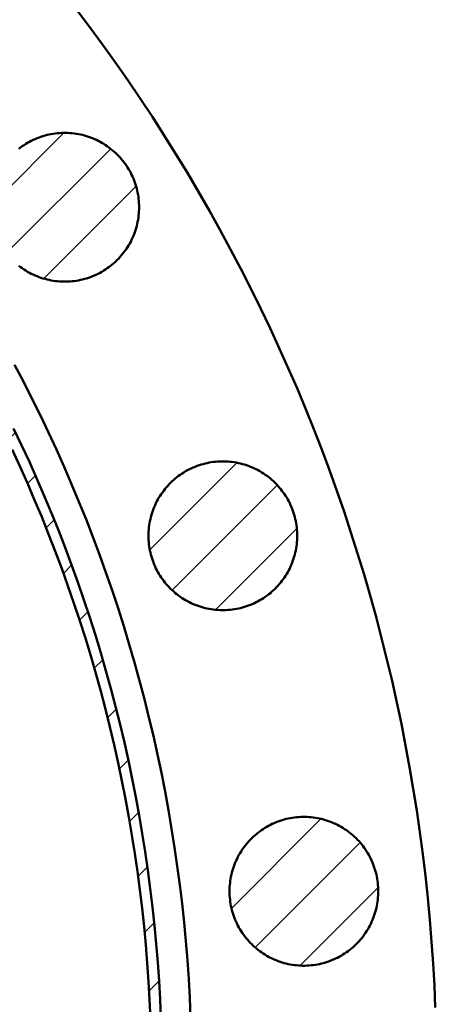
# Model space of a CAD drawing. Header units: millimetres. Extents: x 0 to 841, y 0 to 594.
# Tile 249 of 256: x 236 to 260, y 444 to 500. Entities that reach past the tile are written whole.
import ezdxf

# ---------------------------------------------------------------- set-up
doc = ezdxf.new("R2010")
doc.units = ezdxf.units.MM
doc.layers.add('ACH', color=7, linetype='CONTINUOUS', lineweight=13)
doc.layers.add('VIS', color=7, linetype='CONTINUOUS', lineweight=50)

msp = doc.modelspace()

# ---------------------------------------------------------------- hatches: boundary and pattern name
at = {"layer": 'ACH'}
h = msp.add_hatch(dxfattribs=at)
h.set_pattern_fill('ANSI31', scale=0.8)
h.paths.add_polyline_path([(244.3, 440), (244.29, 438.676), (244.258, 437.352), (244.206, 436.029), (244.134, 434.707), (244.04, 433.386), (243.926, 432.067), (243.791, 430.749), (243.635, 429.434), (243.459, 428.122), (243.262, 426.813), (243.045, 425.506), (242.807, 424.204), (242.548, 422.905), (242.27, 421.611), (241.971, 420.321), (241.652, 419.035), (241.312, 417.756), (240.953, 416.481), (240.573, 415.212), (240.174, 413.95), (239.755, 412.694), (239.316, 411.444), (238.858, 410.202), (238.38, 408.967), (237.883, 407.74), (237.367, 406.52), (236.831, 405.309), (236.277, 404.107), (235.704, 402.913), (235.112, 401.729), (234.501, 400.554), (233.873, 399.388), (233.226, 398.233), (232.561, 397.088), (231.878, 395.953), (231.177, 394.83), (230.459, 393.717), (229.723, 392.616), (228.97, 391.527), (228.2, 390.45), (227.413, 389.385), (226.61, 388.332), (225.79, 387.292), (224.954, 386.265), (224.102, 385.252), (223.234, 384.251), (222.351, 383.265), (221.452, 382.293), (220.538, 381.335), (219.609, 380.391), (218.665, 379.462), (217.707, 378.548), (216.735, 377.649), (215.749, 376.766), (214.748, 375.898), (213.735, 375.046), (212.708, 374.21), (211.668, 373.39), (210.615, 372.587), (209.55, 371.8), (208.473, 371.03), (207.384, 370.277), (206.283, 369.541), (205.17, 368.823), (204.047, 368.122), (202.912, 367.439), (201.767, 366.774), (200.612, 366.127), (199.446, 365.499), (198.271, 364.888), (197.087, 364.296), (195.893, 363.723), (194.691, 363.169), (193.48, 362.633), (192.26, 362.117), (191.033, 361.62), (189.798, 361.142), (188.556, 360.684), (187.306, 360.245), (186.05, 359.826), (184.788, 359.427), (183.519, 359.047), (182.244, 358.688), (180.965, 358.348), (179.679, 358.029), (178.389, 357.73), (177.095, 357.452), (175.796, 357.193), (174.494, 356.955), (173.187, 356.738), (171.878, 356.541), (170.566, 356.365), (169.251, 356.209), (167.933, 356.074), (166.614, 355.96), (165.293, 355.866), (163.971, 355.794), (162.648, 355.742), (161.324, 355.71), (160, 355.7), (158.676, 355.71), (157.352, 355.742), (156.029, 355.794), (154.707, 355.866), (153.386, 355.96), (152.067, 356.074), (150.749, 356.209), (149.434, 356.365), (148.122, 356.541), (146.813, 356.738), (145.506, 356.955), (144.204, 357.193), (142.905, 357.452), (141.611, 357.73), (140.321, 358.029), (139.035, 358.348), (137.756, 358.688), (136.481, 359.047), (135.212, 359.427), (133.95, 359.826), (132.694, 360.245), (131.444, 360.684), (130.202, 361.142), (128.967, 361.62), (127.74, 362.117), (126.52, 362.633), (125.309, 363.169), (124.107, 363.723), (122.913, 364.296), (121.729, 364.888), (120.554, 365.499), (119.388, 366.127), (118.233, 366.774), (117.088, 367.439), (115.953, 368.122), (114.83, 368.823), (113.717, 369.541), (112.616, 370.277), (111.527, 371.03), (110.45, 371.8), (109.385, 372.587), (108.332, 373.39), (107.292, 374.21), (106.265, 375.046), (105.252, 375.898), (104.251, 376.766), (103.265, 377.649), (102.293, 378.548), (101.335, 379.462), (100.391, 380.391), (99.462, 381.335), (98.548, 382.293), (97.649, 383.265), (96.766, 384.251), (95.898, 385.252), (95.046, 386.265), (94.21, 387.292), (93.39, 388.332), (92.587, 389.385), (91.8, 390.45), (91.03, 391.527), (90.277, 392.616), (89.541, 393.717), (88.823, 394.83), (88.122, 395.953), (87.439, 397.088), (86.774, 398.233), (86.127, 399.388), (85.499, 400.554), (84.888, 401.729), (84.296, 402.913), (83.723, 404.107), (83.169, 405.309), (82.633, 406.52), (82.117, 407.74), (81.62, 408.967), (81.142, 410.202), (80.684, 411.444), (80.245, 412.694), (79.826, 413.95), (79.427, 415.212), (79.047, 416.481), (78.688, 417.756), (78.348, 419.035), (78.029, 420.321), (77.73, 421.611), (77.452, 422.905), (77.193, 424.204), (76.955, 425.506), (76.738, 426.813), (76.541, 428.122), (76.365, 429.434), (76.209, 430.749), (76.074, 432.067), (75.96, 433.386), (75.866, 434.707), (75.794, 436.029), (75.742, 437.352), (75.71, 438.676), (75.7, 440), (75.71, 441.324), (75.742, 442.648), (75.794, 443.971), (75.866, 445.293), (75.96, 446.614), (76.074, 447.933), (76.209, 449.251), (76.365, 450.566), (76.541, 451.878), (76.738, 453.187), (76.955, 454.494), (77.193, 455.796), (77.452, 457.095), (77.73, 458.389), (78.029, 459.679), (78.348, 460.965), (78.688, 462.244), (79.047, 463.519), (79.427, 464.788), (79.826, 466.05), (80.245, 467.306), (80.684, 468.556), (81.142, 469.798), (81.62, 471.033), (82.117, 472.26), (82.633, 473.48), (83.169, 474.691), (83.723, 475.893), (84.296, 477.087), (84.888, 478.271), (85.499, 479.446), (86.127, 480.612), (86.774, 481.767), (87.439, 482.912), (88.122, 484.047), (88.823, 485.17), (89.541, 486.283), (90.277, 487.384), (91.03, 488.473), (91.8, 489.55), (92.587, 490.615), (93.39, 491.668), (94.21, 492.708), (95.046, 493.735), (95.898, 494.748), (96.766, 495.749), (97.649, 496.735), (98.548, 497.707), (99.462, 498.665), (100.391, 499.609), (101.335, 500.538), (102.293, 501.452), (103.265, 502.351), (104.251, 503.234), (105.252, 504.102), (106.265, 504.954), (107.292, 505.79), (108.332, 506.61), (109.385, 507.413), (110.45, 508.2), (111.527, 508.97), (112.616, 509.723), (113.717, 510.459), (114.83, 511.177), (115.953, 511.878), (117.088, 512.561), (118.233, 513.226), (119.388, 513.873), (120.554, 514.501), (121.729, 515.112), (122.913, 515.704), (124.107, 516.277), (125.309, 516.831), (126.52, 517.367), (127.74, 517.883), (128.967, 518.38), (130.202, 518.858), (131.444, 519.316), (132.694, 519.755), (133.95, 520.174), (135.212, 520.573), (136.481, 520.953), (137.756, 521.312), (139.035, 521.652), (140.321, 521.971), (141.611, 522.27), (142.905, 522.548), (144.204, 522.807), (145.506, 523.045), (146.813, 523.262), (148.122, 523.459), (149.434, 523.635), (150.749, 523.791), (152.067, 523.926), (153.386, 524.04), (154.707, 524.134), (156.029, 524.206), (157.352, 524.258), (158.676, 524.29), (160, 524.3), (161.324, 524.29), (162.648, 524.258), (163.971, 524.206), (165.293, 524.134), (166.614, 524.04), (167.933, 523.926), (169.251, 523.791), (170.566, 523.635), (171.878, 523.459), (173.187, 523.262), (174.494, 523.045), (175.796, 522.807), (177.095, 522.548), (178.389, 522.27), (179.679, 521.971), (180.965, 521.652), (182.244, 521.312), (183.519, 520.953), (184.788, 520.573), (186.05, 520.174), (187.306, 519.755), (188.556, 519.316), (189.798, 518.858), (191.033, 518.38), (192.26, 517.883), (193.48, 517.367), (194.691, 516.831), (195.893, 516.277), (197.087, 515.704), (198.271, 515.112), (199.446, 514.501), (200.612, 513.873), (201.767, 513.226), (202.912, 512.561), (204.047, 511.878), (205.17, 511.177), (206.283, 510.459), (207.384, 509.723), (208.473, 508.97), (209.55, 508.2), (210.615, 507.413), (211.668, 506.61), (212.708, 505.79), (213.735, 504.954), (214.748, 504.102), (215.749, 503.234), (216.735, 502.351), (217.707, 501.452), (218.665, 500.538), (219.609, 499.609), (220.538, 498.665), (221.452, 497.707), (222.351, 496.735), (223.234, 495.749), (224.102, 494.748), (224.954, 493.735), (225.79, 492.708), (226.61, 491.668), (227.413, 490.615), (228.2, 489.55), (228.97, 488.473), (229.723, 487.384), (230.459, 486.283), (231.177, 485.17), (231.878, 484.047), (232.561, 482.912), (233.226, 481.767), (233.873, 480.612), (234.501, 479.446), (235.112, 478.271), (235.704, 477.087), (236.277, 475.893), (236.831, 474.691), (237.367, 473.48), (237.883, 472.26), (238.38, 471.033), (238.858, 469.798), (239.316, 468.556), (239.755, 467.306), (240.174, 466.05), (240.573, 464.788), (240.953, 463.519), (241.312, 462.244), (241.652, 460.965), (241.971, 459.679), (242.27, 458.389), (242.548, 457.095), (242.807, 455.796), (243.045, 454.494), (243.262, 453.187), (243.459, 451.878), (243.635, 450.566), (243.791, 449.251), (243.926, 447.933), (244.04, 446.614), (244.134, 445.293), (244.206, 443.971), (244.258, 442.648), (244.29, 441.324)])
h.paths.add_polyline_path([(243.7, 440), (243.69, 441.315), (243.659, 442.629), (243.607, 443.943), (243.535, 445.256), (243.442, 446.567), (243.329, 447.877), (243.195, 449.185), (243.04, 450.49), (242.865, 451.793), (242.67, 453.094), (242.454, 454.39), (242.217, 455.684), (241.961, 456.973), (241.684, 458.259), (241.387, 459.539), (241.07, 460.815), (240.733, 462.086), (240.377, 463.352), (240, 464.611), (239.603, 465.865), (239.187, 467.112), (238.752, 468.352), (238.297, 469.586), (237.822, 470.812), (237.329, 472.031), (236.816, 473.241), (236.284, 474.444), (235.734, 475.638), (235.165, 476.823), (234.577, 477.999), (233.971, 479.166), (233.347, 480.323), (232.704, 481.47), (232.044, 482.607), (231.366, 483.733), (230.67, 484.849), (229.957, 485.953), (229.227, 487.046), (228.479, 488.128), (227.715, 489.198), (226.934, 490.255), (226.136, 491.3), (225.322, 492.333), (224.492, 493.352), (223.646, 494.359), (222.784, 495.352), (221.907, 496.331), (221.015, 497.297), (220.107, 498.248), (219.185, 499.185), (218.248, 500.107), (217.297, 501.015), (216.331, 501.907), (215.352, 502.784), (214.359, 503.646), (213.352, 504.492), (212.333, 505.322), (211.3, 506.136), (210.255, 506.934), (209.198, 507.715), (208.128, 508.479), (207.046, 509.227), (205.953, 509.957), (204.849, 510.67), (203.733, 511.366), (202.607, 512.044), (201.47, 512.704), (200.323, 513.347), (199.166, 513.971), (197.999, 514.577), (196.823, 515.165), (195.638, 515.734), (194.444, 516.284), (193.241, 516.816), (192.031, 517.329), (190.812, 517.822), (189.586, 518.297), (188.352, 518.752), (187.112, 519.187), (185.865, 519.603), (184.611, 520), (183.352, 520.377), (182.086, 520.733), (180.815, 521.07), (179.539, 521.387), (178.259, 521.684), (176.973, 521.961), (175.684, 522.217), (174.39, 522.454), (173.094, 522.67), (171.793, 522.865), (170.49, 523.04), (169.185, 523.195), (167.877, 523.329), (166.567, 523.442), (165.256, 523.535), (163.943, 523.607), (162.629, 523.659), (161.315, 523.69), (160, 523.7), (158.685, 523.69), (157.371, 523.659), (156.057, 523.607), (154.744, 523.535), (153.433, 523.442), (152.123, 523.329), (150.815, 523.195), (149.51, 523.04), (148.207, 522.865), (146.906, 522.67), (145.61, 522.454), (144.316, 522.217), (143.027, 521.961), (141.741, 521.684), (140.461, 521.387), (139.185, 521.07), (137.914, 520.733), (136.648, 520.377), (135.389, 520), (134.135, 519.603), (132.888, 519.187), (131.648, 518.752), (130.414, 518.297), (129.188, 517.822), (127.969, 517.329), (126.759, 516.816), (125.556, 516.284), (124.362, 515.734), (123.177, 515.165), (122.001, 514.577), (120.834, 513.971), (119.677, 513.347), (118.53, 512.704), (117.393, 512.044), (116.267, 511.366), (115.151, 510.67), (114.047, 509.957), (112.954, 509.227), (111.872, 508.479), (110.802, 507.715), (109.745, 506.934), (108.7, 506.136), (107.667, 505.322), (106.648, 504.492), (105.641, 503.646), (104.648, 502.784), (103.669, 501.907), (102.703, 501.015), (101.752, 500.107), (100.815, 499.185), (99.893, 498.248), (98.985, 497.297), (98.093, 496.331), (97.216, 495.352), (96.354, 494.359), (95.508, 493.352), (94.678, 492.333), (93.864, 491.3), (93.066, 490.255), (92.285, 489.198), (91.521, 488.128), (90.773, 487.046), (90.043, 485.953), (89.33, 484.849), (88.634, 483.733), (87.956, 482.607), (87.296, 481.47), (86.653, 480.323), (86.029, 479.166), (85.423, 477.999), (84.835, 476.823), (84.266, 475.638), (83.716, 474.444), (83.184, 473.241), (82.671, 472.031), (82.178, 470.812), (81.703, 469.586), (81.248, 468.352), (80.813, 467.112), (80.397, 465.865), (80, 464.611), (79.623, 463.352), (79.267, 462.086), (78.93, 460.815), (78.613, 459.539), (78.316, 458.259), (78.039, 456.973), (77.783, 455.684), (77.546, 454.39), (77.33, 453.094), (77.135, 451.793), (76.96, 450.49), (76.805, 449.185), (76.671, 447.877), (76.558, 446.567), (76.465, 445.256), (76.393, 443.943), (76.341, 442.629), (76.31, 441.315), (76.3, 440), (76.31, 438.685), (76.341, 437.371), (76.393, 436.057), (76.465, 434.744), (76.558, 433.433), (76.671, 432.123), (76.805, 430.815), (76.96, 429.51), (77.135, 428.207), (77.33, 426.906), (77.546, 425.61), (77.783, 424.316), (78.039, 423.027), (78.316, 421.741), (78.613, 420.461), (78.93, 419.185), (79.267, 417.914), (79.623, 416.648), (80, 415.389), (80.397, 414.135), (80.813, 412.888), (81.248, 411.648), (81.703, 410.414), (82.178, 409.188), (82.671, 407.969), (83.184, 406.759), (83.716, 405.556), (84.266, 404.362), (84.835, 403.177), (85.423, 402.001), (86.029, 400.834), (86.653, 399.677), (87.296, 398.53), (87.956, 397.393), (88.634, 396.267), (89.33, 395.151), (90.043, 394.047), (90.773, 392.954), (91.521, 391.872), (92.285, 390.802), (93.066, 389.745), (93.864, 388.7), (94.678, 387.667), (95.508, 386.648), (96.354, 385.641), (97.216, 384.648), (98.093, 383.669), (98.985, 382.703), (99.893, 381.752), (100.815, 380.815), (101.752, 379.893), (102.703, 378.985), (103.669, 378.093), (104.648, 377.216), (105.641, 376.354), (106.648, 375.508), (107.667, 374.678), (108.7, 373.864), (109.745, 373.066), (110.802, 372.285), (111.872, 371.521), (112.954, 370.773), (114.047, 370.043), (115.151, 369.33), (116.267, 368.634), (117.393, 367.956), (118.53, 367.296), (119.677, 366.653), (120.834, 366.029), (122.001, 365.423), (123.177, 364.835), (124.362, 364.266), (125.556, 363.716), (126.759, 363.184), (127.969, 362.671), (129.188, 362.178), (130.414, 361.703), (131.648, 361.248), (132.888, 360.813), (134.135, 360.397), (135.389, 360), (136.648, 359.623), (137.914, 359.267), (139.185, 358.93), (140.461, 358.613), (141.741, 358.316), (143.027, 358.039), (144.316, 357.783), (145.61, 357.546), (146.906, 357.33), (148.207, 357.135), (149.51, 356.96), (150.815, 356.805), (152.123, 356.671), (153.433, 356.558), (154.744, 356.465), (156.057, 356.393), (157.371, 356.341), (158.685, 356.31), (160, 356.3), (161.315, 356.31), (162.629, 356.341), (163.943, 356.393), (165.256, 356.465), (166.567, 356.558), (167.877, 356.671), (169.185, 356.805), (170.49, 356.96), (171.793, 357.135), (173.094, 357.33), (174.39, 357.546), (175.684, 357.783), (176.973, 358.039), (178.259, 358.316), (179.539, 358.613), (180.815, 358.93), (182.086, 359.267), (183.352, 359.623), (184.611, 360), (185.865, 360.397), (187.112, 360.813), (188.352, 361.248), (189.586, 361.703), (190.812, 362.178), (192.031, 362.671), (193.241, 363.184), (194.444, 363.716), (195.638, 364.266), (196.823, 364.835), (197.999, 365.423), (199.166, 366.029), (200.323, 366.653), (201.47, 367.296), (202.607, 367.956), (203.733, 368.634), (204.849, 369.33), (205.953, 370.043), (207.046, 370.773), (208.128, 371.521), (209.198, 372.285), (210.255, 373.066), (211.3, 373.864), (212.333, 374.678), (213.352, 375.508), (214.359, 376.354), (215.352, 377.216), (216.331, 378.093), (217.297, 378.985), (218.248, 379.893), (219.185, 380.815), (220.107, 381.752), (221.015, 382.703), (221.907, 383.669), (222.784, 384.648), (223.646, 385.641), (224.492, 386.648), (225.322, 387.667), (226.136, 388.7), (226.934, 389.745), (227.715, 390.802), (228.479, 391.872), (229.227, 392.954), (229.957, 394.047), (230.67, 395.151), (231.366, 396.267), (232.044, 397.393), (232.704, 398.53), (233.347, 399.677), (233.971, 400.834), (234.577, 402.001), (235.165, 403.177), (235.734, 404.362), (236.284, 405.556), (236.816, 406.759), (237.329, 407.969), (237.822, 409.188), (238.297, 410.414), (238.752, 411.648), (239.187, 412.888), (239.603, 414.135), (240, 415.389), (240.377, 416.648), (240.733, 417.914), (241.07, 419.185), (241.387, 420.461), (241.684, 421.741), (241.961, 423.027), (242.217, 424.316), (242.454, 425.61), (242.67, 426.906), (242.865, 428.207), (243.04, 429.51), (243.195, 430.815), (243.329, 432.123), (243.442, 433.433), (243.535, 434.744), (243.607, 436.057), (243.659, 437.371), (243.69, 438.685)], flags=16)
h = msp.add_hatch(dxfattribs=at)
h.set_pattern_fill('ANSI31', scale=0.8)
h.paths.add_polyline_path([(242.995, 489.479), (242.994, 489.359), (242.989, 489.239), (242.98, 489.119), (242.968, 488.999), (242.953, 488.88), (242.934, 488.761), (242.912, 488.642), (242.887, 488.525), (242.858, 488.408), (242.826, 488.292), (242.791, 488.177), (242.753, 488.063), (242.711, 487.95), (242.666, 487.839), (242.618, 487.728), (242.567, 487.62), (242.513, 487.512), (242.456, 487.406), (242.396, 487.302), (242.332, 487.2), (242.267, 487.099), (242.198, 487), (242.126, 486.904), (242.052, 486.809), (241.975, 486.717), (241.896, 486.626), (241.814, 486.538), (241.729, 486.453), (241.642, 486.369), (241.553, 486.289), (241.462, 486.21), (241.368, 486.135), (241.273, 486.062), (241.175, 485.992), (241.075, 485.924), (240.974, 485.86), (240.87, 485.798), (240.765, 485.74), (240.659, 485.684), (240.551, 485.631), (240.441, 485.582), (240.33, 485.535), (240.218, 485.492), (240.104, 485.452), (239.99, 485.415), (239.874, 485.382), (239.758, 485.351), (239.641, 485.324), (239.523, 485.301), (239.404, 485.28), (239.285, 485.263), (239.166, 485.25), (239.046, 485.24), (238.926, 485.233), (238.805, 485.229), (238.685, 485.229), (238.565, 485.233), (238.445, 485.24), (238.325, 485.25), (238.206, 485.263), (238.086, 485.28), (237.968, 485.301), (237.85, 485.324), (237.733, 485.351), (237.616, 485.382), (237.501, 485.415), (237.386, 485.452), (237.273, 485.492), (237.161, 485.535), (237.05, 485.582), (236.94, 485.631), (236.832, 485.684), (236.725, 485.74), (236.62, 485.798), (236.517, 485.86), (236.416, 485.924), (236.316, 485.992), (236.218, 486.062), (236.122, 486.135), (236.029, 486.21), (235.937, 486.289), (235.848, 486.369), (235.761, 486.453), (235.677, 486.538), (235.595, 486.626), (235.516, 486.717), (235.439, 486.809), (235.364, 486.904), (235.293, 487), (235.224, 487.099), (235.158, 487.2), (235.095, 487.302), (235.035, 487.406), (234.978, 487.512), (234.924, 487.62), (234.873, 487.728), (234.825, 487.839), (234.78, 487.95), (234.738, 488.063), (234.7, 488.177), (234.664, 488.292), (234.632, 488.408), (234.604, 488.525), (234.578, 488.642), (234.556, 488.761), (234.538, 488.88), (234.523, 488.999), (234.511, 489.119), (234.502, 489.239), (234.497, 489.359), (234.495, 489.479), (234.497, 489.599), (234.502, 489.719), (234.511, 489.839), (234.523, 489.959), (234.538, 490.078), (234.556, 490.197), (234.578, 490.315), (234.604, 490.433), (234.632, 490.55), (234.664, 490.666), (234.7, 490.781), (234.738, 490.895), (234.78, 491.008), (234.825, 491.119), (234.873, 491.23), (234.924, 491.338), (234.978, 491.446), (235.035, 491.552), (235.095, 491.656), (235.158, 491.758), (235.224, 491.859), (235.293, 491.958), (235.364, 492.054), (235.439, 492.149), (235.516, 492.241), (235.595, 492.332), (235.677, 492.42), (235.761, 492.505), (235.848, 492.589), (235.937, 492.669), (236.029, 492.748), (236.122, 492.823), (236.218, 492.896), (236.316, 492.966), (236.416, 493.033), (236.517, 493.098), (236.62, 493.16), (236.725, 493.218), (236.832, 493.274), (236.94, 493.327), (237.05, 493.376), (237.161, 493.423), (237.273, 493.466), (237.386, 493.506), (237.501, 493.543), (237.616, 493.576), (237.733, 493.607), (237.85, 493.634), (237.968, 493.657), (238.086, 493.678), (238.206, 493.695), (238.325, 493.708), (238.445, 493.718), (238.565, 493.725), (238.685, 493.729), (238.805, 493.729), (238.926, 493.725), (239.046, 493.718), (239.166, 493.708), (239.285, 493.695), (239.404, 493.678), (239.523, 493.657), (239.641, 493.634), (239.758, 493.607), (239.874, 493.576), (239.99, 493.543), (240.104, 493.506), (240.218, 493.466), (240.33, 493.423), (240.441, 493.376), (240.551, 493.327), (240.659, 493.274), (240.765, 493.218), (240.87, 493.16), (240.974, 493.098), (241.075, 493.033), (241.175, 492.966), (241.273, 492.896), (241.368, 492.823), (241.462, 492.748), (241.553, 492.669), (241.642, 492.589), (241.729, 492.505), (241.814, 492.42), (241.896, 492.332), (241.975, 492.241), (242.052, 492.149), (242.126, 492.054), (242.198, 491.958), (242.267, 491.859), (242.332, 491.758), (242.396, 491.656), (242.456, 491.552), (242.513, 491.446), (242.567, 491.338), (242.618, 491.23), (242.666, 491.119), (242.711, 491.008), (242.753, 490.895), (242.791, 490.781), (242.826, 490.666), (242.858, 490.55), (242.887, 490.433), (242.912, 490.315), (242.934, 490.197), (242.953, 490.078), (242.968, 489.959), (242.98, 489.839), (242.989, 489.719), (242.994, 489.599)])
h = msp.add_hatch(dxfattribs=at)
h.set_pattern_fill('ANSI31', scale=0.8)
h.paths.add_polyline_path([(252.031, 470.716), (252.029, 470.596), (252.024, 470.476), (252.016, 470.356), (252.004, 470.236), (251.989, 470.117), (251.97, 469.998), (251.948, 469.879), (251.923, 469.762), (251.894, 469.645), (251.862, 469.529), (251.827, 469.414), (251.788, 469.3), (251.747, 469.187), (251.702, 469.076), (251.654, 468.965), (251.603, 468.856), (251.549, 468.749), (251.491, 468.643), (251.431, 468.539), (251.368, 468.437), (251.302, 468.336), (251.234, 468.237), (251.162, 468.141), (251.088, 468.046), (251.011, 467.954), (250.931, 467.863), (250.849, 467.775), (250.765, 467.69), (250.678, 467.606), (250.589, 467.526), (250.498, 467.447), (250.404, 467.372), (250.308, 467.299), (250.211, 467.229), (250.111, 467.161), (250.009, 467.097), (249.906, 467.035), (249.801, 466.977), (249.695, 466.921), (249.586, 466.868), (249.477, 466.819), (249.366, 466.772), (249.254, 466.729), (249.14, 466.689), (249.026, 466.652), (248.91, 466.619), (248.794, 466.588), (248.677, 466.561), (248.559, 466.538), (248.44, 466.517), (248.321, 466.5), (248.201, 466.487), (248.082, 466.477), (247.962, 466.47), (247.841, 466.466), (247.721, 466.466), (247.601, 466.47), (247.481, 466.477), (247.361, 466.487), (247.241, 466.5), (247.122, 466.517), (247.004, 466.538), (246.886, 466.561), (246.769, 466.588), (246.652, 466.619), (246.537, 466.652), (246.422, 466.689), (246.309, 466.729), (246.197, 466.772), (246.086, 466.819), (245.976, 466.868), (245.868, 466.921), (245.761, 466.977), (245.656, 467.035), (245.553, 467.097), (245.451, 467.161), (245.352, 467.229), (245.254, 467.299), (245.158, 467.372), (245.065, 467.447), (244.973, 467.526), (244.884, 467.606), (244.797, 467.69), (244.713, 467.775), (244.631, 467.863), (244.551, 467.954), (244.474, 468.046), (244.4, 468.141), (244.329, 468.237), (244.26, 468.336), (244.194, 468.437), (244.131, 468.539), (244.071, 468.643), (244.014, 468.749), (243.96, 468.856), (243.908, 468.965), (243.86, 469.076), (243.816, 469.187), (243.774, 469.3), (243.735, 469.414), (243.7, 469.529), (243.668, 469.645), (243.64, 469.762), (243.614, 469.879), (243.592, 469.998), (243.574, 470.117), (243.558, 470.236), (243.546, 470.356), (243.538, 470.476), (243.533, 470.596), (243.531, 470.716), (243.533, 470.836), (243.538, 470.956), (243.546, 471.076), (243.558, 471.196), (243.574, 471.315), (243.592, 471.434), (243.614, 471.552), (243.64, 471.67), (243.668, 471.787), (243.7, 471.903), (243.735, 472.018), (243.774, 472.132), (243.816, 472.245), (243.86, 472.356), (243.908, 472.467), (243.96, 472.575), (244.014, 472.683), (244.071, 472.789), (244.131, 472.893), (244.194, 472.995), (244.26, 473.096), (244.329, 473.195), (244.4, 473.291), (244.474, 473.386), (244.551, 473.478), (244.631, 473.569), (244.713, 473.657), (244.797, 473.742), (244.884, 473.826), (244.973, 473.906), (245.065, 473.984), (245.158, 474.06), (245.254, 474.133), (245.352, 474.203), (245.451, 474.27), (245.553, 474.335), (245.656, 474.397), (245.761, 474.455), (245.868, 474.511), (245.976, 474.564), (246.086, 474.613), (246.197, 474.659), (246.309, 474.703), (246.422, 474.743), (246.537, 474.78), (246.652, 474.813), (246.769, 474.844), (246.886, 474.871), (247.004, 474.894), (247.122, 474.915), (247.241, 474.932), (247.361, 474.945), (247.481, 474.955), (247.601, 474.962), (247.721, 474.966), (247.841, 474.966), (247.962, 474.962), (248.082, 474.955), (248.201, 474.945), (248.321, 474.932), (248.44, 474.915), (248.559, 474.894), (248.677, 474.871), (248.794, 474.844), (248.91, 474.813), (249.026, 474.78), (249.14, 474.743), (249.254, 474.703), (249.366, 474.659), (249.477, 474.613), (249.586, 474.564), (249.695, 474.511), (249.801, 474.455), (249.906, 474.397), (250.009, 474.335), (250.111, 474.27), (250.211, 474.203), (250.308, 474.133), (250.404, 474.06), (250.498, 473.984), (250.589, 473.906), (250.678, 473.826), (250.765, 473.742), (250.849, 473.657), (250.931, 473.569), (251.011, 473.478), (251.088, 473.386), (251.162, 473.291), (251.234, 473.195), (251.302, 473.096), (251.368, 472.995), (251.431, 472.893), (251.491, 472.789), (251.549, 472.683), (251.603, 472.575), (251.654, 472.467), (251.702, 472.356), (251.747, 472.245), (251.788, 472.132), (251.827, 472.018), (251.862, 471.903), (251.894, 471.787), (251.923, 471.67), (251.948, 471.552), (251.97, 471.434), (251.989, 471.315), (252.004, 471.196), (252.016, 471.076), (252.024, 470.956), (252.029, 470.836)])
h = msp.add_hatch(dxfattribs=at)
h.set_pattern_fill('ANSI31', scale=0.8)
h.paths.add_polyline_path([(256.665, 450.413), (256.664, 450.292), (256.658, 450.172), (256.65, 450.052), (256.638, 449.933), (256.623, 449.813), (256.604, 449.694), (256.582, 449.576), (256.557, 449.459), (256.528, 449.342), (256.496, 449.226), (256.461, 449.111), (256.422, 448.997), (256.381, 448.884), (256.336, 448.772), (256.288, 448.662), (256.237, 448.553), (256.183, 448.446), (256.126, 448.34), (256.065, 448.236), (256.002, 448.133), (255.936, 448.033), (255.868, 447.934), (255.796, 447.837), (255.722, 447.743), (255.645, 447.65), (255.566, 447.56), (255.484, 447.472), (255.399, 447.386), (255.312, 447.303), (255.223, 447.222), (255.132, 447.144), (255.038, 447.069), (254.942, 446.996), (254.845, 446.926), (254.745, 446.858), (254.644, 446.794), (254.54, 446.732), (254.435, 446.673), (254.329, 446.618), (254.22, 446.565), (254.111, 446.516), (254, 446.469), (253.888, 446.426), (253.774, 446.386), (253.66, 446.349), (253.544, 446.315), (253.428, 446.285), (253.311, 446.258), (253.193, 446.234), (253.074, 446.214), (252.955, 446.197), (252.836, 446.184), (252.716, 446.173), (252.596, 446.167), (252.475, 446.163), (252.355, 446.163), (252.235, 446.167), (252.115, 446.173), (251.995, 446.184), (251.875, 446.197), (251.756, 446.214), (251.638, 446.234), (251.52, 446.258), (251.403, 446.285), (251.286, 446.315), (251.171, 446.349), (251.056, 446.386), (250.943, 446.426), (250.831, 446.469), (250.72, 446.516), (250.61, 446.565), (250.502, 446.618), (250.395, 446.673), (250.29, 446.732), (250.187, 446.794), (250.085, 446.858), (249.986, 446.926), (249.888, 446.996), (249.792, 447.069), (249.699, 447.144), (249.607, 447.222), (249.518, 447.303), (249.431, 447.386), (249.347, 447.472), (249.265, 447.56), (249.185, 447.65), (249.109, 447.743), (249.034, 447.837), (248.963, 447.934), (248.894, 448.033), (248.828, 448.133), (248.765, 448.236), (248.705, 448.34), (248.648, 448.446), (248.594, 448.553), (248.543, 448.662), (248.495, 448.772), (248.45, 448.884), (248.408, 448.997), (248.37, 449.111), (248.334, 449.226), (248.302, 449.342), (248.274, 449.459), (248.248, 449.576), (248.226, 449.694), (248.208, 449.813), (248.192, 449.933), (248.181, 450.052), (248.172, 450.172), (248.167, 450.292), (248.165, 450.413), (248.167, 450.533), (248.172, 450.653), (248.181, 450.773), (248.192, 450.893), (248.208, 451.012), (248.226, 451.131), (248.248, 451.249), (248.274, 451.367), (248.302, 451.484), (248.334, 451.6), (248.37, 451.715), (248.408, 451.829), (248.45, 451.941), (248.495, 452.053), (248.543, 452.163), (248.594, 452.272), (248.648, 452.38), (248.705, 452.485), (248.765, 452.59), (248.828, 452.692), (248.894, 452.793), (248.963, 452.891), (249.034, 452.988), (249.109, 453.083), (249.185, 453.175), (249.265, 453.265), (249.347, 453.353), (249.431, 453.439), (249.518, 453.522), (249.607, 453.603), (249.699, 453.681), (249.792, 453.757), (249.888, 453.83), (249.986, 453.9), (250.085, 453.967), (250.187, 454.032), (250.29, 454.093), (250.395, 454.152), (250.502, 454.208), (250.61, 454.26), (250.72, 454.31), (250.831, 454.356), (250.943, 454.399), (251.056, 454.44), (251.171, 454.476), (251.286, 454.51), (251.403, 454.54), (251.52, 454.567), (251.638, 454.591), (251.756, 454.611), (251.875, 454.628), (251.995, 454.642), (252.115, 454.652), (252.235, 454.659), (252.355, 454.662), (252.475, 454.662), (252.596, 454.659), (252.716, 454.652), (252.836, 454.642), (252.955, 454.628), (253.074, 454.611), (253.193, 454.591), (253.311, 454.567), (253.428, 454.54), (253.544, 454.51), (253.66, 454.476), (253.774, 454.44), (253.888, 454.399), (254, 454.356), (254.111, 454.31), (254.22, 454.26), (254.329, 454.208), (254.435, 454.152), (254.54, 454.093), (254.644, 454.032), (254.745, 453.967), (254.845, 453.9), (254.942, 453.83), (255.038, 453.757), (255.132, 453.681), (255.223, 453.603), (255.312, 453.522), (255.399, 453.439), (255.484, 453.353), (255.566, 453.265), (255.645, 453.175), (255.722, 453.083), (255.796, 452.988), (255.868, 452.891), (255.936, 452.793), (256.002, 452.692), (256.065, 452.59), (256.126, 452.485), (256.183, 452.38), (256.237, 452.272), (256.288, 452.163), (256.336, 452.053), (256.381, 451.941), (256.422, 451.829), (256.461, 451.715), (256.496, 451.6), (256.528, 451.484), (256.557, 451.367), (256.582, 451.249), (256.604, 451.131), (256.623, 451.012), (256.638, 450.893), (256.65, 450.773), (256.658, 450.653), (256.664, 450.533), (256.665, 450.413)])

# ---------------------------------------------------------------- linework, layer by layer
at = {"layer": 'VIS'}
for points in [[(259.929, 443.769), (259.874, 445.024), (259.803, 446.279), (259.716, 447.533), (259.613, 448.785), (259.495, 450.036), (259.361, 451.286), (259.211, 452.533), (259.046, 453.779), (258.865, 455.023), (258.669, 456.264), (258.456, 457.502), (258.229, 458.738), (257.986, 459.971), (257.727, 461.201), (257.453, 462.427), (257.163, 463.65), (256.858, 464.869), (256.538, 466.084), (256.203, 467.295), (255.852, 468.502), (255.486, 469.704), (255.106, 470.902), (254.71, 472.094), (254.299, 473.282), (253.873, 474.464), (253.433, 475.641), (252.978, 476.812), (252.508, 477.978), (252.023, 479.137), (251.524, 480.291), (251.011, 481.438), (250.483, 482.578), (249.941, 483.712), (249.384, 484.838), (248.814, 485.958), (248.229, 487.07), (247.631, 488.175), (247.018, 489.273), (246.392, 490.362), (245.753, 491.444), (245.099, 492.517), (244.433, 493.583), (243.753, 494.639), (243.06, 495.688), (242.353, 496.727), (241.634, 497.757), (240.902, 498.779), (240.157, 499.79), (239.399, 500.793)], [(236.122, 492.823), (236.218, 492.896), (236.316, 492.966), (236.416, 493.033), (236.517, 493.098), (236.62, 493.16), (236.725, 493.218), (236.832, 493.274), (236.94, 493.327), (237.05, 493.376), (237.161, 493.423), (237.273, 493.466), (237.386, 493.506), (237.501, 493.543), (237.616, 493.576), (237.733, 493.607), (237.85, 493.634), (237.968, 493.657), (238.086, 493.678), (238.206, 493.695), (238.325, 493.708), (238.445, 493.718), (238.565, 493.725), (238.685, 493.729), (238.805, 493.729), (238.926, 493.725), (239.046, 493.718), (239.166, 493.708), (239.285, 493.695), (239.404, 493.678), (239.523, 493.657), (239.641, 493.634), (239.758, 493.607), (239.874, 493.576), (239.99, 493.543), (240.104, 493.506), (240.218, 493.466), (240.33, 493.423), (240.441, 493.376), (240.551, 493.327), (240.659, 493.274), (240.765, 493.218), (240.87, 493.16), (240.974, 493.098), (241.075, 493.033), (241.175, 492.966), (241.273, 492.896), (241.368, 492.823), (241.462, 492.748), (241.553, 492.669), (241.642, 492.589), (241.729, 492.505), (241.814, 492.42), (241.896, 492.332), (241.975, 492.241), (242.052, 492.149), (242.126, 492.054), (242.198, 491.958), (242.267, 491.859), (242.332, 491.758), (242.396, 491.656), (242.456, 491.552), (242.513, 491.446), (242.567, 491.338), (242.618, 491.23), (242.666, 491.119), (242.711, 491.008), (242.753, 490.895), (242.791, 490.781), (242.826, 490.666), (242.858, 490.55), (242.887, 490.433), (242.912, 490.315), (242.934, 490.197), (242.953, 490.078), (242.968, 489.959), (242.98, 489.839), (242.989, 489.719), (242.994, 489.599), (242.995, 489.479)], [(242.995, 489.479), (242.994, 489.359), (242.989, 489.239), (242.98, 489.119), (242.968, 488.999), (242.953, 488.88), (242.934, 488.761), (242.912, 488.642), (242.887, 488.525), (242.858, 488.408), (242.826, 488.292), (242.791, 488.177), (242.753, 488.063), (242.711, 487.95), (242.666, 487.839), (242.618, 487.728), (242.567, 487.62), (242.513, 487.512), (242.456, 487.406), (242.396, 487.302), (242.332, 487.2), (242.267, 487.099), (242.198, 487), (242.126, 486.904), (242.052, 486.809), (241.975, 486.717), (241.896, 486.626), (241.814, 486.538), (241.729, 486.453), (241.642, 486.369), (241.553, 486.289), (241.462, 486.21), (241.368, 486.135), (241.273, 486.062), (241.175, 485.992), (241.075, 485.924), (240.974, 485.86), (240.87, 485.798), (240.765, 485.74), (240.659, 485.684), (240.551, 485.631), (240.441, 485.582), (240.33, 485.535), (240.218, 485.492), (240.104, 485.452), (239.99, 485.415), (239.874, 485.382), (239.758, 485.351), (239.641, 485.324), (239.523, 485.301), (239.404, 485.28), (239.285, 485.263), (239.166, 485.25), (239.046, 485.24), (238.926, 485.233), (238.805, 485.229), (238.685, 485.229), (238.565, 485.233), (238.445, 485.24), (238.325, 485.25), (238.206, 485.263), (238.086, 485.28), (237.968, 485.301), (237.85, 485.324), (237.733, 485.351), (237.616, 485.382), (237.501, 485.415), (237.386, 485.452), (237.273, 485.492), (237.161, 485.535), (237.05, 485.582), (236.94, 485.631), (236.832, 485.684), (236.725, 485.74), (236.62, 485.798), (236.517, 485.86), (236.416, 485.924), (236.316, 485.992), (236.218, 486.062), (236.122, 486.135)], [(245.939, 443.241), (245.891, 444.321), (245.83, 445.4), (245.756, 446.478), (245.667, 447.555), (245.566, 448.631), (245.451, 449.706), (245.322, 450.779), (245.18, 451.85), (245.024, 452.919), (244.855, 453.987), (244.673, 455.052), (244.477, 456.115), (244.268, 457.175), (244.045, 458.233), (243.809, 459.287), (243.56, 460.339), (243.298, 461.387), (243.023, 462.432), (242.734, 463.474), (242.433, 464.512), (242.118, 465.546), (241.791, 466.575), (241.45, 467.601), (241.097, 468.622), (240.731, 469.639), (240.352, 470.651), (239.961, 471.659), (239.557, 472.661), (239.14, 473.658), (238.711, 474.65), (238.269, 475.636), (237.815, 476.617), (237.349, 477.592), (236.87, 478.561), (236.38, 479.524), (235.877, 480.481)], [(235.82, 476.849), (236.277, 475.893), (236.722, 474.932), (237.155, 473.965), (237.576, 472.993), (237.984, 472.015), (238.38, 471.033), (238.764, 470.046), (239.135, 469.053), (239.494, 468.057), (239.84, 467.056), (240.174, 466.05), (240.495, 465.041), (240.803, 464.027), (241.099, 463.01), (241.382, 461.989), (241.652, 460.965), (241.909, 459.937), (242.153, 458.906), (242.384, 457.872), (242.602, 456.836), (242.807, 455.796), (242.999, 454.754), (243.178, 453.71), (243.343, 452.664), (243.496, 451.616), (243.635, 450.566), (243.761, 449.514), (243.874, 448.46), (243.974, 447.406), (244.06, 446.35), (244.134, 445.293), (244.194, 444.236), (244.24, 443.177)], [(235.734, 475.638), (236.176, 474.683), (236.606, 473.723), (237.023, 472.758), (237.429, 471.788), (237.822, 470.812), (238.203, 469.832), (238.572, 468.847), (238.928, 467.857), (239.272, 466.863), (239.603, 465.865), (239.922, 464.862), (240.228, 463.856), (240.522, 462.846), (240.802, 461.832), (241.07, 460.815), (241.326, 459.795), (241.568, 458.771), (241.797, 457.745), (242.014, 456.716), (242.217, 455.684), (242.408, 454.649), (242.586, 453.613), (242.75, 452.574), (242.902, 451.533), (243.04, 450.49), (243.165, 449.446), (243.277, 448.4), (243.376, 447.353), (243.462, 446.305), (243.535, 445.256), (243.594, 444.205), (243.641, 443.155)], [(252.031, 470.716), (252.029, 470.596), (252.024, 470.476), (252.016, 470.356), (252.004, 470.236), (251.989, 470.117), (251.97, 469.998), (251.948, 469.879), (251.923, 469.762), (251.894, 469.645), (251.862, 469.529), (251.827, 469.414), (251.788, 469.3), (251.747, 469.187), (251.702, 469.076), (251.654, 468.965), (251.603, 468.856), (251.549, 468.749), (251.491, 468.643), (251.431, 468.539), (251.368, 468.437), (251.302, 468.336), (251.234, 468.237), (251.162, 468.141), (251.088, 468.046), (251.011, 467.954), (250.931, 467.863), (250.849, 467.775), (250.765, 467.69), (250.678, 467.606), (250.589, 467.526), (250.498, 467.447), (250.404, 467.372), (250.308, 467.299), (250.211, 467.229), (250.111, 467.161), (250.009, 467.097), (249.906, 467.035), (249.801, 466.977), (249.695, 466.921), (249.586, 466.868), (249.477, 466.819), (249.366, 466.772), (249.254, 466.729), (249.14, 466.689), (249.026, 466.652), (248.91, 466.619), (248.794, 466.588), (248.677, 466.561), (248.559, 466.538), (248.44, 466.517), (248.321, 466.5), (248.201, 466.487), (248.082, 466.477), (247.962, 466.47), (247.841, 466.466), (247.721, 466.466), (247.601, 466.47), (247.481, 466.477), (247.361, 466.487), (247.241, 466.5), (247.122, 466.517), (247.004, 466.538), (246.886, 466.561), (246.769, 466.588), (246.652, 466.619), (246.537, 466.652), (246.422, 466.689), (246.309, 466.729), (246.197, 466.772), (246.086, 466.819), (245.976, 466.868), (245.868, 466.921), (245.761, 466.977), (245.656, 467.035), (245.553, 467.097), (245.451, 467.161), (245.352, 467.229), (245.254, 467.299), (245.158, 467.372), (245.065, 467.447), (244.973, 467.526), (244.884, 467.606), (244.797, 467.69), (244.713, 467.775), (244.631, 467.863), (244.551, 467.954), (244.474, 468.046), (244.4, 468.141), (244.329, 468.237), (244.26, 468.336), (244.194, 468.437), (244.131, 468.539), (244.071, 468.643), (244.014, 468.749), (243.96, 468.856), (243.908, 468.965), (243.86, 469.076), (243.816, 469.187), (243.774, 469.3), (243.735, 469.414), (243.7, 469.529), (243.668, 469.645), (243.64, 469.762), (243.614, 469.879), (243.592, 469.998), (243.574, 470.117), (243.558, 470.236), (243.546, 470.356), (243.538, 470.476), (243.533, 470.596), (243.531, 470.716), (243.533, 470.836), (243.538, 470.956), (243.546, 471.076), (243.558, 471.196), (243.574, 471.315), (243.592, 471.434), (243.614, 471.552), (243.64, 471.67), (243.668, 471.787), (243.7, 471.903), (243.735, 472.018), (243.774, 472.132), (243.816, 472.245), (243.86, 472.356), (243.908, 472.467), (243.96, 472.575), (244.014, 472.683), (244.071, 472.789), (244.131, 472.893), (244.194, 472.995), (244.26, 473.096), (244.329, 473.195), (244.4, 473.291), (244.474, 473.386), (244.551, 473.478), (244.631, 473.569), (244.713, 473.657), (244.797, 473.742), (244.884, 473.826), (244.973, 473.906), (245.065, 473.984), (245.158, 474.06), (245.254, 474.133), (245.352, 474.203), (245.451, 474.27), (245.553, 474.335), (245.656, 474.397), (245.761, 474.455), (245.868, 474.511), (245.976, 474.564), (246.086, 474.613), (246.197, 474.659), (246.309, 474.703), (246.422, 474.743), (246.537, 474.78), (246.652, 474.813), (246.769, 474.844), (246.886, 474.871), (247.004, 474.894), (247.122, 474.915), (247.241, 474.932), (247.361, 474.945), (247.481, 474.955), (247.601, 474.962), (247.721, 474.966), (247.841, 474.966), (247.962, 474.962), (248.082, 474.955), (248.201, 474.945), (248.321, 474.932), (248.44, 474.915), (248.559, 474.894), (248.677, 474.871), (248.794, 474.844), (248.91, 474.813), (249.026, 474.78), (249.14, 474.743), (249.254, 474.703), (249.366, 474.659), (249.477, 474.613), (249.586, 474.564), (249.695, 474.511), (249.801, 474.455), (249.906, 474.397), (250.009, 474.335), (250.111, 474.27), (250.211, 474.203), (250.308, 474.133), (250.404, 474.06), (250.498, 473.984), (250.589, 473.906), (250.678, 473.826), (250.765, 473.742), (250.849, 473.657), (250.931, 473.569), (251.011, 473.478), (251.088, 473.386), (251.162, 473.291), (251.234, 473.195), (251.302, 473.096), (251.368, 472.995), (251.431, 472.893), (251.491, 472.789), (251.549, 472.683), (251.603, 472.575), (251.654, 472.467), (251.702, 472.356), (251.747, 472.245), (251.788, 472.132), (251.827, 472.018), (251.862, 471.903), (251.894, 471.787), (251.923, 471.67), (251.948, 471.552), (251.97, 471.434), (251.989, 471.315), (252.004, 471.196), (252.016, 471.076), (252.024, 470.956), (252.029, 470.836), (252.031, 470.716)], [(256.665, 450.413), (256.664, 450.292), (256.658, 450.172), (256.65, 450.052), (256.638, 449.933), (256.623, 449.813), (256.604, 449.694), (256.582, 449.576), (256.557, 449.459), (256.528, 449.342), (256.496, 449.226), (256.461, 449.111), (256.422, 448.997), (256.381, 448.884), (256.336, 448.772), (256.288, 448.662), (256.237, 448.553), (256.183, 448.446), (256.126, 448.34), (256.065, 448.236), (256.002, 448.133), (255.936, 448.033), (255.868, 447.934), (255.796, 447.837), (255.722, 447.743), (255.645, 447.65), (255.566, 447.56), (255.484, 447.472), (255.399, 447.386), (255.312, 447.303), (255.223, 447.222), (255.132, 447.144), (255.038, 447.069), (254.942, 446.996), (254.845, 446.926), (254.745, 446.858), (254.644, 446.794), (254.54, 446.732), (254.435, 446.673), (254.329, 446.618), (254.22, 446.565), (254.111, 446.516), (254, 446.469), (253.888, 446.426), (253.774, 446.386), (253.66, 446.349), (253.544, 446.315), (253.428, 446.285), (253.311, 446.258), (253.193, 446.234), (253.074, 446.214), (252.955, 446.197), (252.836, 446.184), (252.716, 446.173), (252.596, 446.167), (252.475, 446.163), (252.355, 446.163), (252.235, 446.167), (252.115, 446.173), (251.995, 446.184), (251.875, 446.197), (251.756, 446.214), (251.638, 446.234), (251.52, 446.258), (251.403, 446.285), (251.286, 446.315), (251.171, 446.349), (251.056, 446.386), (250.943, 446.426), (250.831, 446.469), (250.72, 446.516), (250.61, 446.565), (250.502, 446.618), (250.395, 446.673), (250.29, 446.732), (250.187, 446.794), (250.085, 446.858), (249.986, 446.926), (249.888, 446.996), (249.792, 447.069), (249.699, 447.144), (249.607, 447.222), (249.518, 447.303), (249.431, 447.386), (249.347, 447.472), (249.265, 447.56), (249.185, 447.65), (249.109, 447.743), (249.034, 447.837), (248.963, 447.934), (248.894, 448.033), (248.828, 448.133), (248.765, 448.236), (248.705, 448.34), (248.648, 448.446), (248.594, 448.553), (248.543, 448.662), (248.495, 448.772), (248.45, 448.884), (248.408, 448.997), (248.37, 449.111), (248.334, 449.226), (248.302, 449.342), (248.274, 449.459), (248.248, 449.576), (248.226, 449.694), (248.208, 449.813), (248.192, 449.933), (248.181, 450.052), (248.172, 450.172), (248.167, 450.292), (248.165, 450.413), (248.167, 450.533), (248.172, 450.653), (248.181, 450.773), (248.192, 450.893), (248.208, 451.012), (248.226, 451.131), (248.248, 451.249), (248.274, 451.367), (248.302, 451.484), (248.334, 451.6), (248.37, 451.715), (248.408, 451.829), (248.45, 451.941), (248.495, 452.053), (248.543, 452.163), (248.594, 452.272), (248.648, 452.38), (248.705, 452.485), (248.765, 452.59), (248.828, 452.692), (248.894, 452.793), (248.963, 452.891), (249.034, 452.988), (249.109, 453.083), (249.185, 453.175), (249.265, 453.265), (249.347, 453.353), (249.431, 453.439), (249.518, 453.522), (249.607, 453.603), (249.699, 453.681), (249.792, 453.757), (249.888, 453.83), (249.986, 453.9), (250.085, 453.967), (250.187, 454.032), (250.29, 454.093), (250.395, 454.152), (250.502, 454.208), (250.61, 454.26), (250.72, 454.31), (250.831, 454.356), (250.943, 454.399), (251.056, 454.44), (251.171, 454.476), (251.286, 454.51), (251.403, 454.54), (251.52, 454.567), (251.638, 454.591), (251.756, 454.611), (251.875, 454.628), (251.995, 454.642), (252.115, 454.652), (252.235, 454.659), (252.355, 454.662), (252.475, 454.662), (252.596, 454.659), (252.716, 454.652), (252.836, 454.642), (252.955, 454.628), (253.074, 454.611), (253.193, 454.591), (253.311, 454.567), (253.428, 454.54), (253.544, 454.51), (253.66, 454.476), (253.774, 454.44), (253.888, 454.399), (254, 454.356), (254.111, 454.31), (254.22, 454.26), (254.329, 454.208), (254.435, 454.152), (254.54, 454.093), (254.644, 454.032), (254.745, 453.967), (254.845, 453.9), (254.942, 453.83), (255.038, 453.757), (255.132, 453.681), (255.223, 453.603), (255.312, 453.522), (255.399, 453.439), (255.484, 453.353), (255.566, 453.265), (255.645, 453.175), (255.722, 453.083), (255.796, 452.988), (255.868, 452.891), (255.936, 452.793), (256.002, 452.692), (256.065, 452.59), (256.126, 452.485), (256.183, 452.38), (256.237, 452.272), (256.288, 452.163), (256.336, 452.053), (256.381, 451.941), (256.422, 451.829), (256.461, 451.715), (256.496, 451.6), (256.528, 451.484), (256.557, 451.367), (256.582, 451.249), (256.604, 451.131), (256.623, 451.012), (256.638, 450.893), (256.65, 450.773), (256.658, 450.653), (256.664, 450.533), (256.665, 450.413)]]:
    msp.add_lwpolyline(points, dxfattribs=at)

doc.saveas('drawing.dxf')
